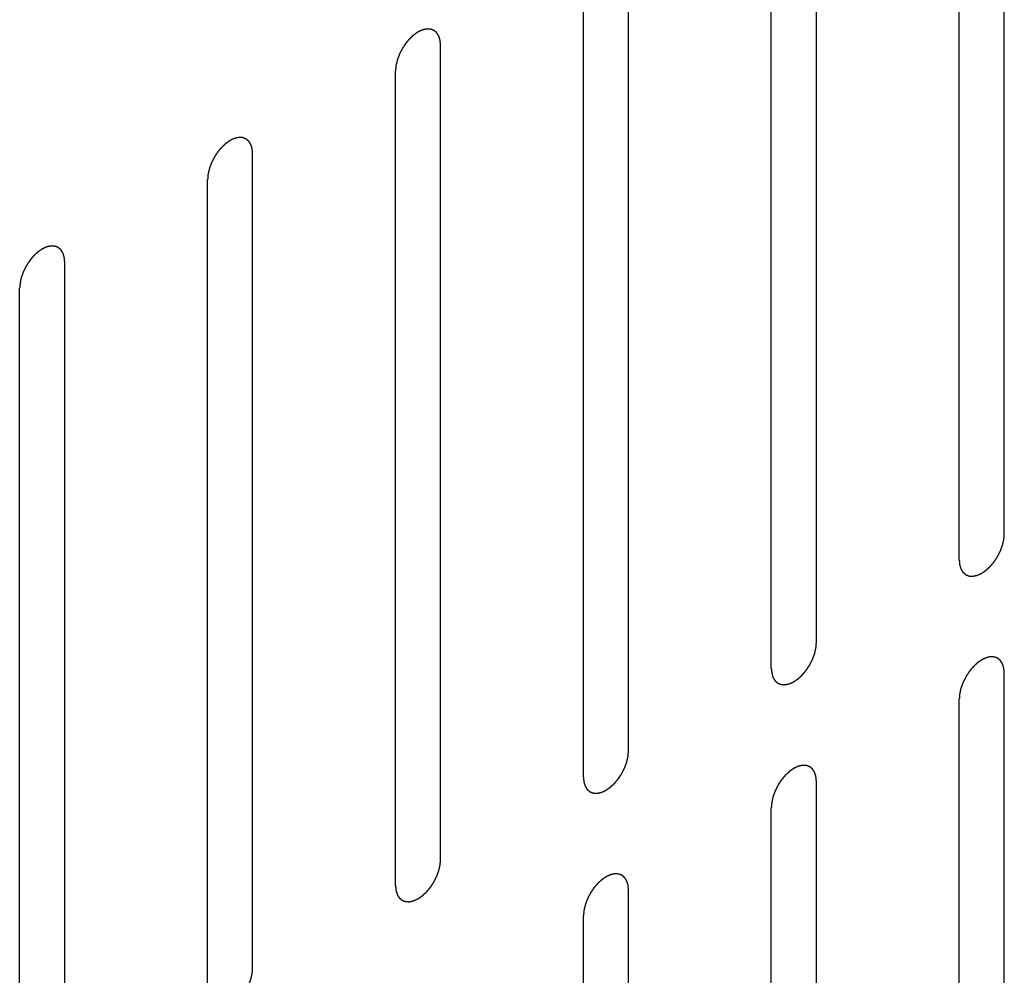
# Model space of a CAD drawing. Header units: inches. Extents: x 6 to 353, y 6 to 228.
# Tile 168 of 256: x 334.16 to 335.32, y 119.17 to 120.29. Entities that reach past the tile are written whole.
import ezdxf

# ---------------------------------------------------------------- set-up
doc = ezdxf.new("R2010")
doc.units = ezdxf.units.IN
doc.header["$LTSCALE"] = 19.946667
doc.header["$MEASUREMENT"] = 0
doc.linetypes.add('HIDDEN', pattern=[0.2, 0.1, -0.1])
doc.layers.add('DEFAULT_2', color=7, linetype='HIDDEN')

msp = doc.modelspace()

# ---------------------------------------------------------------- linework, layer by layer
at = {"layer": 'DEFAULT_2', "color": 7, "linetype": 'HIDDEN'}
for p, q in [((335.3206, 119.6847), (335.3206, 120.6441)), ((335.2676, 119.6541), (335.2676, 120.6134)), ((335.0993, 119.5569), (335.0993, 120.5163)), ((335.0462, 119.5263), (335.0462, 120.4857)), ((334.8779, 119.4291), (334.8779, 120.3885)), ((334.8249, 119.3985), (334.8249, 120.3579)), ((334.6566, 119.3013), (334.6566, 120.2607)), ((334.6036, 119.2707), (334.6036, 120.2301)), ((334.4353, 119.1736), (334.4353, 120.1329)), ((334.3823, 119.1429), (334.3823, 120.1023)), ((334.214, 119.0458), (334.214, 120.0052)), ((334.1609, 119.0152), (334.1609, 119.9745)), ((335.3206, 118.562), (335.3206, 119.5214)), ((335.2676, 118.5314), (335.2676, 119.4908)), ((335.0993, 118.4342), (335.0993, 119.3936)), ((335.0462, 118.4036), (335.0462, 119.363)), ((334.8779, 118.3064), (334.8779, 119.2658)), ((334.8249, 118.2758), (334.8249, 119.2352))]:
    msp.add_line(p, q, dxfattribs=at)
for points in [[(334.6566, 120.2607), (334.6565, 120.2617), (334.6564, 120.2631), (334.6563, 120.2647), (334.6562, 120.2656), (334.6561, 120.266), (334.6561, 120.2664), (334.656, 120.2667), (334.6559, 120.2671), (334.6557, 120.2678), (334.6554, 120.2688), (334.6551, 120.2698), (334.6548, 120.2705), (334.6547, 120.2709), (334.6546, 120.2713), (334.6545, 120.2715), (334.6543, 120.2718), (334.6539, 120.2724), (334.6534, 120.2732), (334.6529, 120.274), (334.6525, 120.2745), (334.6523, 120.2749), (334.6522, 120.2751), (334.652, 120.2753), (334.6517, 120.2755), (334.6512, 120.2759), (334.6505, 120.2765), (334.6498, 120.2771), (334.6493, 120.2775), (334.6491, 120.2777), (334.6489, 120.2779), (334.6486, 120.278), (334.6483, 120.2781), (334.6477, 120.2783), (334.6469, 120.2786), (334.646, 120.2789), (334.6454, 120.2792), (334.6451, 120.2793), (334.6449, 120.2794), (334.6446, 120.2794), (334.6442, 120.2794), (334.6435, 120.2794), (334.6426, 120.2795), (334.6416, 120.2795), (334.641, 120.2795), (334.6406, 120.2795), (334.6403, 120.2796), (334.64, 120.2795), (334.6396, 120.2794), (334.6389, 120.2792), (334.6378, 120.279), (334.6368, 120.2788), (334.6361, 120.2786), (334.6357, 120.2785), (334.6354, 120.2785), (334.635, 120.2783), (334.6346, 120.2781), (334.634, 120.2778), (334.6334, 120.2775), (334.6325, 120.2771), (334.6316, 120.2767), (334.6309, 120.2764), (334.6304, 120.2762), (334.6301, 120.2761), (334.6298, 120.2758), (334.6294, 120.2755), (334.6286, 120.275), (334.6275, 120.2743), (334.6265, 120.2735), (334.6256, 120.2729), (334.6249, 120.2725), (334.6243, 120.2719), (334.6235, 120.2711), (334.6225, 120.2702), (334.6214, 120.2692), (334.6206, 120.2685), (334.62, 120.2679), (334.6194, 120.2672), (334.6187, 120.2663), (334.6177, 120.2652), (334.6168, 120.264), (334.616, 120.2631), (334.6154, 120.2625), (334.6149, 120.2617), (334.6142, 120.2606), (334.6134, 120.2593), (334.6125, 120.258), (334.6119, 120.257), (334.6113, 120.2562), (334.611, 120.2554), (334.6104, 120.2543), (334.6097, 120.253), (334.609, 120.2516), (334.6085, 120.2505), (334.608, 120.2497), (334.6078, 120.2489), (334.6074, 120.2478), (334.6069, 120.2464), (334.6063, 120.245), (334.6059, 120.2439), (334.6056, 120.243), (334.6054, 120.2422), (334.6052, 120.2411), (334.6049, 120.2398), (334.6045, 120.2384), (334.6043, 120.2373), (334.6041, 120.2364), (334.6041, 120.2357), (334.604, 120.2346), (334.6038, 120.2328), (334.6037, 120.2312), (334.6036, 120.2301)], [(334.4353, 120.1329), (334.4352, 120.1339), (334.4351, 120.1353), (334.4349, 120.1369), (334.4349, 120.1378), (334.4348, 120.1382), (334.4348, 120.1386), (334.4347, 120.1389), (334.4346, 120.1393), (334.4344, 120.14), (334.434, 120.141), (334.4337, 120.142), (334.4335, 120.1427), (334.4334, 120.1431), (334.4333, 120.1435), (334.4331, 120.1437), (334.4329, 120.144), (334.4326, 120.1446), (334.4321, 120.1454), (334.4316, 120.1462), (334.4312, 120.1468), (334.431, 120.1471), (334.4309, 120.1473), (334.4307, 120.1475), (334.4304, 120.1477), (334.4299, 120.1481), (334.4292, 120.1487), (334.4285, 120.1493), (334.428, 120.1497), (334.4277, 120.1499), (334.4275, 120.1501), (334.4273, 120.1502), (334.427, 120.1503), (334.4264, 120.1505), (334.4255, 120.1509), (334.4247, 120.1512), (334.4241, 120.1514), (334.4238, 120.1515), (334.4235, 120.1516), (334.4232, 120.1516), (334.4229, 120.1516), (334.4222, 120.1516), (334.4213, 120.1517), (334.4203, 120.1517), (334.4196, 120.1518), (334.4193, 120.1518), (334.419, 120.1518), (334.4187, 120.1517), (334.4183, 120.1516), (334.4175, 120.1515), (334.4165, 120.1512), (334.4155, 120.151), (334.4147, 120.1508), (334.4143, 120.1507), (334.414, 120.1507), (334.4137, 120.1505), (334.4133, 120.1503), (334.4127, 120.1501), (334.4121, 120.1498), (334.4112, 120.1494), (334.4103, 120.149), (334.4095, 120.1486), (334.4091, 120.1484), (334.4088, 120.1483), (334.4085, 120.148), (334.408, 120.1477), (334.4073, 120.1472), (334.4062, 120.1465), (334.4051, 120.1457), (334.4043, 120.1451), (334.4036, 120.1447), (334.403, 120.1441), (334.4022, 120.1434), (334.4012, 120.1424), (334.4001, 120.1414), (334.3993, 120.1407), (334.3987, 120.1401), (334.3981, 120.1394), (334.3973, 120.1385), (334.3964, 120.1374), (334.3954, 120.1363), (334.3947, 120.1353), (334.3941, 120.1347), (334.3936, 120.1339), (334.3929, 120.1329), (334.3921, 120.1316), (334.3912, 120.1303), (334.3905, 120.1292), (334.39, 120.1285), (334.3896, 120.1276), (334.3891, 120.1266), (334.3884, 120.1252), (334.3877, 120.1238), (334.3872, 120.1228), (334.3867, 120.1219), (334.3864, 120.1211), (334.386, 120.12), (334.3855, 120.1186), (334.385, 120.1172), (334.3846, 120.1161), (334.3843, 120.1153), (334.3841, 120.1144), (334.3839, 120.1133), (334.3835, 120.112), (334.3832, 120.1106), (334.383, 120.1095), (334.3828, 120.1087), (334.3827, 120.1079), (334.3826, 120.1068), (334.3825, 120.105), (334.3824, 120.1034), (334.3823, 120.1023)], [(334.214, 120.0052), (334.2139, 120.0061), (334.2138, 120.0075), (334.2136, 120.0092), (334.2135, 120.01), (334.2135, 120.0105), (334.2135, 120.0108), (334.2134, 120.0111), (334.2133, 120.0115), (334.213, 120.0122), (334.2127, 120.0132), (334.2124, 120.0143), (334.2122, 120.015), (334.2121, 120.0154), (334.212, 120.0157), (334.2118, 120.0159), (334.2116, 120.0162), (334.2113, 120.0168), (334.2108, 120.0176), (334.2103, 120.0184), (334.2099, 120.019), (334.2097, 120.0193), (334.2096, 120.0196), (334.2093, 120.0197), (334.2091, 120.02), (334.2086, 120.0204), (334.2079, 120.0209), (334.2072, 120.0215), (334.2067, 120.0219), (334.2064, 120.0221), (334.2062, 120.0224), (334.206, 120.0224), (334.2056, 120.0225), (334.205, 120.0228), (334.2042, 120.0231), (334.2034, 120.0234), (334.2028, 120.0236), (334.2025, 120.0237), (334.2022, 120.0238), (334.2019, 120.0238), (334.2015, 120.0238), (334.2009, 120.0239), (334.1999, 120.0239), (334.199, 120.0239), (334.1983, 120.024), (334.1979, 120.024), (334.1977, 120.024), (334.1973, 120.0239), (334.1969, 120.0238), (334.1962, 120.0237), (334.1952, 120.0234), (334.1941, 120.0232), (334.1934, 120.0231), (334.193, 120.023), (334.1927, 120.0229), (334.1924, 120.0227), (334.1919, 120.0225), (334.1914, 120.0223), (334.1907, 120.022), (334.1899, 120.0216), (334.189, 120.0212), (334.1882, 120.0208), (334.1878, 120.0206), (334.1875, 120.0205), (334.1871, 120.0202), (334.1867, 120.02), (334.186, 120.0194), (334.1849, 120.0187), (334.1838, 120.018), (334.183, 120.0173), (334.1823, 120.017), (334.1817, 120.0163), (334.1809, 120.0156), (334.1798, 120.0146), (334.1788, 120.0137), (334.178, 120.0129), (334.1773, 120.0124), (334.1768, 120.0116), (334.176, 120.0107), (334.1751, 120.0096), (334.1741, 120.0085), (334.1734, 120.0076), (334.1728, 120.0069), (334.1723, 120.0061), (334.1716, 120.0051), (334.1707, 120.0038), (334.1699, 120.0025), (334.1692, 120.0015), (334.1687, 120.0007), (334.1683, 119.9999), (334.1677, 119.9988), (334.1671, 119.9974), (334.1664, 119.9961), (334.1658, 119.995), (334.1654, 119.9942), (334.1651, 119.9933), (334.1647, 119.9922), (334.1642, 119.9908), (334.1637, 119.9894), (334.1633, 119.9883), (334.1629, 119.9875), (334.1628, 119.9867), (334.1625, 119.9856), (334.1622, 119.9842), (334.1619, 119.9828), (334.1617, 119.9817), (334.1614, 119.9809), (334.1614, 119.9801), (334.1613, 119.979), (334.1612, 119.9772), (334.161, 119.9756), (334.1609, 119.9745)], [(335.2676, 119.6541), (335.2676, 119.6531), (335.2678, 119.6517), (335.2679, 119.65), (335.268, 119.6492), (335.268, 119.6488), (335.268, 119.6484), (335.2682, 119.6481), (335.2683, 119.6477), (335.2685, 119.647), (335.2688, 119.646), (335.2691, 119.645), (335.2693, 119.6442), (335.2695, 119.6438), (335.2695, 119.6435), (335.2697, 119.6433), (335.2699, 119.643), (335.2703, 119.6424), (335.2708, 119.6416), (335.2713, 119.6408), (335.2716, 119.6402), (335.2718, 119.6399), (335.272, 119.6396), (335.2722, 119.6395), (335.2725, 119.6393), (335.273, 119.6389), (335.2737, 119.6383), (335.2744, 119.6377), (335.2748, 119.6373), (335.2751, 119.6371), (335.2753, 119.6369), (335.2756, 119.6368), (335.2759, 119.6367), (335.2765, 119.6365), (335.2773, 119.6361), (335.2782, 119.6358), (335.2787, 119.6356), (335.2791, 119.6355), (335.2793, 119.6354), (335.2796, 119.6354), (335.28, 119.6354), (335.2807, 119.6354), (335.2816, 119.6353), (335.2826, 119.6353), (335.2832, 119.6352), (335.2836, 119.6352), (335.2839, 119.6352), (335.2842, 119.6353), (335.2846, 119.6354), (335.2853, 119.6355), (335.2864, 119.6358), (335.2874, 119.636), (335.2881, 119.6362), (335.2885, 119.6363), (335.2888, 119.6363), (335.2892, 119.6365), (335.2896, 119.6367), (335.2901, 119.6369), (335.2908, 119.6372), (335.2917, 119.6376), (335.2925, 119.638), (335.2933, 119.6384), (335.2937, 119.6386), (335.2941, 119.6387), (335.2944, 119.639), (335.2948, 119.6393), (335.2956, 119.6398), (335.2967, 119.6405), (335.2977, 119.6413), (335.2986, 119.6419), (335.2992, 119.6423), (335.2998, 119.6429), (335.3007, 119.6436), (335.3017, 119.6446), (335.3027, 119.6455), (335.3036, 119.6463), (335.3042, 119.6469), (335.3047, 119.6476), (335.3055, 119.6485), (335.3065, 119.6496), (335.3074, 119.6507), (335.3082, 119.6517), (335.3088, 119.6523), (335.3093, 119.6531), (335.3099, 119.6541), (335.3108, 119.6554), (335.3116, 119.6567), (335.3123, 119.6578), (335.3129, 119.6585), (335.3132, 119.6594), (335.3138, 119.6604), (335.3145, 119.6618), (335.3152, 119.6632), (335.3157, 119.6642), (335.3161, 119.665), (335.3164, 119.6659), (335.3168, 119.667), (335.3173, 119.6684), (335.3178, 119.6698), (335.3182, 119.6709), (335.3186, 119.6717), (335.3187, 119.6726), (335.319, 119.6737), (335.3193, 119.675), (335.3196, 119.6764), (335.3199, 119.6775), (335.3201, 119.6783), (335.3201, 119.6791), (335.3202, 119.6802), (335.3204, 119.682), (335.3205, 119.6836), (335.3206, 119.6847)], [(335.0462, 119.5263), (335.0463, 119.5253), (335.0464, 119.5239), (335.0466, 119.5223), (335.0467, 119.5214), (335.0467, 119.521), (335.0467, 119.5206), (335.0468, 119.5203), (335.047, 119.5199), (335.0472, 119.5192), (335.0475, 119.5182), (335.0478, 119.5172), (335.048, 119.5165), (335.0481, 119.5161), (335.0482, 119.5157), (335.0484, 119.5155), (335.0486, 119.5152), (335.0489, 119.5146), (335.0495, 119.5138), (335.05, 119.513), (335.0503, 119.5124), (335.0505, 119.5121), (335.0506, 119.5119), (335.0509, 119.5117), (335.0512, 119.5115), (335.0516, 119.5111), (335.0523, 119.5105), (335.053, 119.5099), (335.0535, 119.5095), (335.0538, 119.5093), (335.054, 119.5091), (335.0543, 119.509), (335.0546, 119.5089), (335.0552, 119.5087), (335.056, 119.5084), (335.0568, 119.5081), (335.0574, 119.5078), (335.0578, 119.5077), (335.058, 119.5076), (335.0583, 119.5076), (335.0587, 119.5076), (335.0593, 119.5076), (335.0603, 119.5075), (335.0612, 119.5075), (335.0619, 119.5075), (335.0623, 119.5075), (335.0626, 119.5074), (335.0629, 119.5075), (335.0633, 119.5076), (335.064, 119.5078), (335.065, 119.508), (335.0661, 119.5082), (335.0668, 119.5084), (335.0672, 119.5085), (335.0675, 119.5085), (335.0678, 119.5087), (335.0683, 119.5089), (335.0688, 119.5091), (335.0695, 119.5095), (335.0704, 119.5099), (335.0712, 119.5103), (335.072, 119.5106), (335.0724, 119.5108), (335.0728, 119.5109), (335.0731, 119.5112), (335.0735, 119.5115), (335.0743, 119.512), (335.0753, 119.5127), (335.0764, 119.5135), (335.0773, 119.5141), (335.0779, 119.5145), (335.0785, 119.5151), (335.0793, 119.5159), (335.0804, 119.5168), (335.0814, 119.5178), (335.0822, 119.5185), (335.0829, 119.5191), (335.0834, 119.5198), (335.0842, 119.5207), (335.0851, 119.5218), (335.0861, 119.523), (335.0869, 119.5239), (335.0874, 119.5245), (335.0879, 119.5253), (335.0886, 119.5264), (335.0895, 119.5277), (335.0903, 119.5289), (335.091, 119.53), (335.0915, 119.5307), (335.0919, 119.5316), (335.0925, 119.5327), (335.0931, 119.534), (335.0938, 119.5354), (335.0944, 119.5365), (335.0948, 119.5373), (335.0951, 119.5381), (335.0955, 119.5392), (335.096, 119.5406), (335.0965, 119.542), (335.0969, 119.5431), (335.0973, 119.544), (335.0974, 119.5448), (335.0977, 119.5459), (335.098, 119.5472), (335.0983, 119.5486), (335.0985, 119.5497), (335.0988, 119.5505), (335.0988, 119.5513), (335.0989, 119.5524), (335.099, 119.5542), (335.0992, 119.5558), (335.0993, 119.5569)], [(335.3206, 119.5214), (335.3205, 119.5223), (335.3204, 119.5237), (335.3202, 119.5254), (335.3202, 119.5262), (335.3201, 119.5267), (335.3201, 119.527), (335.32, 119.5273), (335.3199, 119.5277), (335.3196, 119.5284), (335.3193, 119.5295), (335.319, 119.5305), (335.3188, 119.5312), (335.3187, 119.5316), (335.3186, 119.5319), (335.3184, 119.5321), (335.3182, 119.5325), (335.3179, 119.533), (335.3174, 119.5338), (335.3169, 119.5346), (335.3165, 119.5352), (335.3163, 119.5355), (335.3162, 119.5358), (335.3159, 119.5359), (335.3157, 119.5362), (335.3152, 119.5366), (335.3145, 119.5372), (335.3138, 119.5377), (335.3133, 119.5381), (335.313, 119.5384), (335.3128, 119.5386), (335.3126, 119.5386), (335.3122, 119.5388), (335.3117, 119.539), (335.3108, 119.5393), (335.31, 119.5396), (335.3094, 119.5398), (335.3091, 119.5399), (335.3088, 119.54), (335.3085, 119.54), (335.3082, 119.5401), (335.3075, 119.5401), (335.3065, 119.5401), (335.3056, 119.5402), (335.3049, 119.5402), (335.3045, 119.5402), (335.3043, 119.5402), (335.304, 119.5401), (335.3035, 119.5401), (335.3028, 119.5399), (335.3018, 119.5397), (335.3008, 119.5394), (335.3, 119.5393), (335.2996, 119.5392), (335.2993, 119.5391), (335.299, 119.5389), (335.2986, 119.5388), (335.298, 119.5385), (335.2974, 119.5382), (335.2965, 119.5378), (335.2956, 119.5374), (335.2948, 119.537), (335.2944, 119.5368), (335.2941, 119.5367), (335.2938, 119.5365), (335.2933, 119.5362), (335.2926, 119.5356), (335.2915, 119.5349), (335.2904, 119.5342), (335.2896, 119.5336), (335.2889, 119.5332), (335.2883, 119.5325), (335.2875, 119.5318), (335.2864, 119.5308), (335.2854, 119.5299), (335.2846, 119.5291), (335.284, 119.5286), (335.2834, 119.5278), (335.2826, 119.527), (335.2817, 119.5258), (335.2807, 119.5247), (335.28, 119.5238), (335.2794, 119.5231), (335.2789, 119.5223), (335.2782, 119.5213), (335.2774, 119.52), (335.2765, 119.5187), (335.2758, 119.5177), (335.2753, 119.5169), (335.2749, 119.5161), (335.2744, 119.515), (335.2737, 119.5136), (335.273, 119.5123), (335.2725, 119.5112), (335.272, 119.5104), (335.2717, 119.5095), (335.2713, 119.5084), (335.2708, 119.507), (335.2703, 119.5056), (335.2699, 119.5045), (335.2696, 119.5037), (335.2694, 119.5029), (335.2691, 119.5018), (335.2688, 119.5004), (335.2685, 119.499), (335.2683, 119.4979), (335.268, 119.4971), (335.268, 119.4963), (335.2679, 119.4953), (335.2678, 119.4934), (335.2676, 119.4918), (335.2676, 119.4908)], [(334.8249, 119.3985), (334.825, 119.3976), (334.8251, 119.3961), (334.8253, 119.3945), (334.8253, 119.3937), (334.8254, 119.3932), (334.8254, 119.3928), (334.8255, 119.3925), (334.8256, 119.3921), (334.8259, 119.3914), (334.8262, 119.3904), (334.8265, 119.3894), (334.8267, 119.3887), (334.8268, 119.3883), (334.8269, 119.388), (334.8271, 119.3877), (334.8273, 119.3874), (334.8276, 119.3869), (334.8281, 119.386), (334.8286, 119.3852), (334.829, 119.3847), (334.8292, 119.3844), (334.8293, 119.3841), (334.8296, 119.3839), (334.8298, 119.3837), (334.8303, 119.3833), (334.831, 119.3827), (334.8317, 119.3821), (334.8322, 119.3817), (334.8325, 119.3815), (334.8327, 119.3813), (334.8329, 119.3812), (334.8333, 119.3811), (334.8338, 119.3809), (334.8347, 119.3806), (334.8355, 119.3803), (334.8361, 119.3801), (334.8364, 119.3799), (334.8367, 119.3798), (334.837, 119.3798), (334.8373, 119.3798), (334.838, 119.3798), (334.839, 119.3797), (334.8399, 119.3797), (334.8406, 119.3797), (334.841, 119.3797), (334.8412, 119.3796), (334.8415, 119.3797), (334.842, 119.3798), (334.8427, 119.38), (334.8437, 119.3802), (334.8447, 119.3804), (334.8455, 119.3806), (334.8459, 119.3807), (334.8462, 119.3807), (334.8465, 119.3809), (334.847, 119.3811), (334.8475, 119.3814), (334.8482, 119.3817), (334.849, 119.3821), (334.8499, 119.3825), (334.8507, 119.3828), (334.8511, 119.383), (334.8514, 119.3832), (334.8518, 119.3834), (334.8522, 119.3837), (334.8529, 119.3842), (334.854, 119.385), (334.8551, 119.3857), (334.8559, 119.3863), (334.8566, 119.3867), (334.8572, 119.3873), (334.858, 119.3881), (334.8591, 119.389), (334.8601, 119.39), (334.8609, 119.3908), (334.8615, 119.3913), (334.8621, 119.392), (334.8629, 119.3929), (334.8638, 119.3941), (334.8648, 119.3952), (334.8655, 119.3961), (334.8661, 119.3967), (334.8666, 119.3976), (334.8673, 119.3986), (334.8681, 119.3999), (334.869, 119.4012), (334.8697, 119.4022), (334.8702, 119.403), (334.8706, 119.4038), (334.8711, 119.4049), (334.8718, 119.4062), (334.8725, 119.4076), (334.873, 119.4087), (334.8735, 119.4095), (334.8738, 119.4103), (334.8742, 119.4114), (334.8747, 119.4128), (334.8752, 119.4142), (334.8756, 119.4153), (334.8759, 119.4162), (334.8761, 119.417), (334.8764, 119.4181), (334.8767, 119.4195), (334.877, 119.4208), (334.8772, 119.4219), (334.8775, 119.4228), (334.8775, 119.4235), (334.8776, 119.4246), (334.8777, 119.4265), (334.8779, 119.4281), (334.8779, 119.4291)], [(335.0993, 119.3936), (335.0992, 119.3945), (335.0991, 119.3959), (335.0989, 119.3976), (335.0988, 119.3984), (335.0988, 119.3989), (335.0988, 119.3993), (335.0987, 119.3995), (335.0985, 119.4), (335.0983, 119.4007), (335.098, 119.4017), (335.0977, 119.4027), (335.0975, 119.4034), (335.0974, 119.4038), (335.0973, 119.4041), (335.0971, 119.4043), (335.0969, 119.4047), (335.0966, 119.4052), (335.0961, 119.406), (335.0955, 119.4068), (335.0952, 119.4074), (335.095, 119.4077), (335.0949, 119.408), (335.0946, 119.4081), (335.0944, 119.4084), (335.0939, 119.4088), (335.0932, 119.4094), (335.0925, 119.4099), (335.092, 119.4104), (335.0917, 119.4106), (335.0915, 119.4108), (335.0912, 119.4108), (335.0909, 119.411), (335.0903, 119.4112), (335.0895, 119.4115), (335.0887, 119.4118), (335.0881, 119.412), (335.0878, 119.4121), (335.0875, 119.4123), (335.0872, 119.4122), (335.0868, 119.4123), (335.0862, 119.4123), (335.0852, 119.4123), (335.0843, 119.4124), (335.0836, 119.4124), (335.0832, 119.4124), (335.0829, 119.4125), (335.0826, 119.4124), (335.0822, 119.4123), (335.0815, 119.4121), (335.0805, 119.4119), (335.0794, 119.4116), (335.0787, 119.4115), (335.0783, 119.4114), (335.078, 119.4113), (335.0777, 119.4112), (335.0772, 119.411), (335.0767, 119.4107), (335.076, 119.4104), (335.0752, 119.41), (335.0743, 119.4096), (335.0735, 119.4093), (335.0731, 119.409), (335.0728, 119.4089), (335.0724, 119.4087), (335.072, 119.4084), (335.0713, 119.4079), (335.0702, 119.4071), (335.0691, 119.4064), (335.0682, 119.4058), (335.0676, 119.4054), (335.067, 119.4048), (335.0662, 119.404), (335.0651, 119.403), (335.0641, 119.4021), (335.0633, 119.4013), (335.0626, 119.4008), (335.0621, 119.4001), (335.0613, 119.3992), (335.0604, 119.398), (335.0594, 119.3969), (335.0587, 119.396), (335.0581, 119.3953), (335.0576, 119.3945), (335.0569, 119.3935), (335.056, 119.3922), (335.0552, 119.3909), (335.0545, 119.3899), (335.054, 119.3891), (335.0536, 119.3883), (335.053, 119.3872), (335.0524, 119.3859), (335.0517, 119.3845), (335.0511, 119.3834), (335.0507, 119.3826), (335.0504, 119.3818), (335.05, 119.3806), (335.0495, 119.3793), (335.049, 119.3779), (335.0486, 119.3768), (335.0482, 119.3759), (335.0481, 119.3751), (335.0478, 119.374), (335.0475, 119.3726), (335.0472, 119.3712), (335.047, 119.3702), (335.0467, 119.3693), (335.0467, 119.3685), (335.0466, 119.3675), (335.0465, 119.3656), (335.0463, 119.364), (335.0462, 119.363)], [(334.6036, 119.2707), (334.6037, 119.2698), (334.6038, 119.2684), (334.6039, 119.2667), (334.604, 119.2659), (334.6041, 119.2654), (334.6041, 119.265), (334.6042, 119.2648), (334.6043, 119.2643), (334.6045, 119.2636), (334.6048, 119.2626), (334.6052, 119.2616), (334.6054, 119.2609), (334.6055, 119.2605), (334.6056, 119.2602), (334.6057, 119.26), (334.6059, 119.2596), (334.6063, 119.2591), (334.6068, 119.2583), (334.6073, 119.2575), (334.6077, 119.2569), (334.6079, 119.2566), (334.608, 119.2563), (334.6082, 119.2562), (334.6085, 119.2559), (334.609, 119.2555), (334.6097, 119.2549), (334.6104, 119.2544), (334.6109, 119.2539), (334.6112, 119.2537), (334.6113, 119.2535), (334.6116, 119.2535), (334.6119, 119.2533), (334.6125, 119.2531), (334.6134, 119.2528), (334.6142, 119.2525), (334.6148, 119.2523), (334.6151, 119.2522), (334.6153, 119.252), (334.6156, 119.2521), (334.616, 119.252), (334.6167, 119.252), (334.6176, 119.252), (334.6186, 119.2519), (334.6192, 119.2519), (334.6196, 119.2519), (334.6199, 119.2518), (334.6202, 119.2519), (334.6206, 119.252), (334.6214, 119.2522), (334.6224, 119.2524), (334.6234, 119.2527), (334.6241, 119.2528), (334.6246, 119.2529), (334.6249, 119.253), (334.6252, 119.2531), (334.6256, 119.2533), (334.6262, 119.2536), (334.6268, 119.2539), (334.6277, 119.2543), (334.6286, 119.2547), (334.6293, 119.255), (334.6298, 119.2553), (334.6301, 119.2554), (334.6304, 119.2556), (334.6309, 119.2559), (334.6316, 119.2564), (334.6327, 119.2572), (334.6338, 119.2579), (334.6346, 119.2585), (334.6353, 119.2589), (334.6359, 119.2595), (334.6367, 119.2603), (334.6377, 119.2613), (334.6388, 119.2622), (334.6396, 119.263), (334.6402, 119.2635), (334.6408, 119.2642), (334.6415, 119.2651), (334.6425, 119.2663), (334.6434, 119.2674), (334.6442, 119.2683), (334.6448, 119.269), (334.6453, 119.2698), (334.646, 119.2708), (334.6468, 119.2721), (334.6477, 119.2734), (334.6483, 119.2744), (334.6489, 119.2752), (334.6493, 119.276), (334.6498, 119.2771), (334.6505, 119.2785), (334.6512, 119.2798), (334.6517, 119.2809), (334.6522, 119.2817), (334.6524, 119.2825), (334.6529, 119.2837), (334.6534, 119.2851), (334.6539, 119.2864), (334.6543, 119.2876), (334.6546, 119.2884), (334.6548, 119.2892), (334.655, 119.2903), (334.6553, 119.2917), (334.6557, 119.2931), (334.6559, 119.2942), (334.6561, 119.295), (334.6562, 119.2958), (334.6563, 119.2968), (334.6564, 119.2987), (334.6565, 119.3003), (334.6566, 119.3013)], [(334.8779, 119.2658), (334.8779, 119.2668), (334.8777, 119.2682), (334.8776, 119.2698), (334.8775, 119.2706), (334.8775, 119.2711), (334.8775, 119.2715), (334.8773, 119.2718), (334.8772, 119.2722), (334.877, 119.2729), (334.8767, 119.2739), (334.8764, 119.2749), (334.8762, 119.2756), (334.876, 119.276), (334.876, 119.2763), (334.8758, 119.2766), (334.8756, 119.2769), (334.8752, 119.2775), (334.8747, 119.2783), (334.8742, 119.2791), (334.8739, 119.2796), (334.8737, 119.28), (334.8735, 119.2802), (334.8733, 119.2804), (334.873, 119.2806), (334.8725, 119.281), (334.8718, 119.2816), (334.8712, 119.2822), (334.8707, 119.2826), (334.8704, 119.2828), (334.8702, 119.283), (334.8699, 119.2831), (334.8696, 119.2832), (334.869, 119.2834), (334.8682, 119.2837), (334.8673, 119.284), (334.8668, 119.2842), (334.8664, 119.2844), (334.8662, 119.2845), (334.8659, 119.2845), (334.8655, 119.2845), (334.8648, 119.2845), (334.8639, 119.2846), (334.8629, 119.2846), (334.8623, 119.2846), (334.8619, 119.2846), (334.8616, 119.2847), (334.8613, 119.2846), (334.8609, 119.2845), (334.8602, 119.2843), (334.8591, 119.2841), (334.8581, 119.2839), (334.8574, 119.2837), (334.857, 119.2836), (334.8567, 119.2836), (334.8563, 119.2834), (334.8559, 119.2832), (334.8554, 119.2829), (334.8547, 119.2826), (334.8538, 119.2822), (334.853, 119.2818), (334.8522, 119.2815), (334.8518, 119.2813), (334.8514, 119.2811), (334.8511, 119.2809), (334.8507, 119.2806), (334.8499, 119.2801), (334.8489, 119.2793), (334.8478, 119.2786), (334.8469, 119.278), (334.8463, 119.2776), (334.8457, 119.277), (334.8448, 119.2762), (334.8438, 119.2753), (334.8428, 119.2743), (334.8419, 119.2735), (334.8413, 119.273), (334.8408, 119.2723), (334.84, 119.2714), (334.839, 119.2703), (334.8381, 119.2691), (334.8373, 119.2682), (334.8367, 119.2676), (334.8363, 119.2668), (334.8356, 119.2657), (334.8347, 119.2644), (334.8339, 119.2631), (334.8332, 119.2621), (334.8327, 119.2613), (334.8323, 119.2605), (334.8317, 119.2594), (334.831, 119.2581), (334.8303, 119.2567), (334.8298, 119.2556), (334.8294, 119.2548), (334.8291, 119.254), (334.8287, 119.2529), (334.8282, 119.2515), (334.8277, 119.2501), (334.8273, 119.249), (334.8269, 119.2481), (334.8268, 119.2473), (334.8265, 119.2462), (334.8262, 119.2448), (334.8259, 119.2435), (334.8256, 119.2424), (334.8254, 119.2415), (334.8254, 119.2408), (334.8253, 119.2397), (334.8251, 119.2378), (334.825, 119.2363), (334.8249, 119.2352)], [(334.3823, 119.1429), (334.3823, 119.142), (334.3825, 119.1406), (334.3826, 119.1389), (334.3827, 119.1381), (334.3827, 119.1376), (334.3828, 119.1373), (334.3829, 119.137), (334.383, 119.1366), (334.3832, 119.1359), (334.3835, 119.1348), (334.3838, 119.1338), (334.384, 119.1331), (334.3842, 119.1327), (334.3842, 119.1324), (334.3844, 119.1322), (334.3846, 119.1319), (334.385, 119.1313), (334.3855, 119.1305), (334.386, 119.1297), (334.3863, 119.1291), (334.3865, 119.1288), (334.3867, 119.1285), (334.3869, 119.1284), (334.3872, 119.1281), (334.3877, 119.1277), (334.3884, 119.1272), (334.3891, 119.1266), (334.3895, 119.1262), (334.3898, 119.1259), (334.39, 119.1257), (334.3903, 119.1257), (334.3906, 119.1255), (334.3912, 119.1253), (334.392, 119.125), (334.3929, 119.1247), (334.3934, 119.1245), (334.3938, 119.1244), (334.394, 119.1243), (334.3943, 119.1243), (334.3947, 119.1242), (334.3954, 119.1242), (334.3963, 119.1242), (334.3973, 119.1241), (334.3979, 119.1241), (334.3983, 119.1241), (334.3986, 119.1241), (334.3989, 119.1242), (334.3993, 119.1242), (334.4, 119.1244), (334.4011, 119.1246), (334.4021, 119.1249), (334.4028, 119.125), (334.4032, 119.1251), (334.4035, 119.1252), (334.4039, 119.1254), (334.4043, 119.1256), (334.4049, 119.1258), (334.4055, 119.1261), (334.4064, 119.1265), (334.4073, 119.1269), (334.408, 119.1273), (334.4085, 119.1275), (334.4088, 119.1276), (334.4091, 119.1279), (334.4095, 119.1281), (334.4103, 119.1287), (334.4114, 119.1294), (334.4124, 119.1301), (334.4133, 119.1307), (334.4139, 119.1311), (334.4145, 119.1318), (334.4154, 119.1325), (334.4164, 119.1335), (334.4174, 119.1344), (334.4183, 119.1352), (334.4189, 119.1357), (334.4195, 119.1365), (334.4202, 119.1373), (334.4212, 119.1385), (334.4221, 119.1396), (334.4229, 119.1405), (334.4235, 119.1412), (334.424, 119.142), (334.4246, 119.143), (334.4255, 119.1443), (334.4263, 119.1456), (334.427, 119.1466), (334.4276, 119.1474), (334.4279, 119.1482), (334.4285, 119.1493), (334.4292, 119.1507), (334.4299, 119.152), (334.4304, 119.1531), (334.4308, 119.1539), (334.4311, 119.1548), (334.4315, 119.1559), (334.432, 119.1573), (334.4326, 119.1587), (334.4329, 119.1598), (334.4333, 119.1606), (334.4334, 119.1614), (334.4337, 119.1625), (334.434, 119.1639), (334.4343, 119.1653), (334.4346, 119.1664), (334.4348, 119.1672), (334.4348, 119.168), (334.4349, 119.1691), (334.4351, 119.1709), (334.4352, 119.1725), (334.4353, 119.1736)]]:
    msp.add_open_spline(points, degree=3, knots=[0, 0, 0, 0, 0.03125, 0.046875, 0.054688, 0.058594, 0.0625, 0.066406, 0.070312, 0.078125, 0.09375, 0.109375, 0.117188, 0.121094, 0.125, 0.128906, 0.132812, 0.140625, 0.15625, 0.171875, 0.179688, 0.183594, 0.1875, 0.191406, 0.195312, 0.203125, 0.21875, 0.234375, 0.242188, 0.246094, 0.25, 0.253906, 0.257812, 0.265625, 0.28125, 0.296875, 0.304688, 0.308594, 0.3125, 0.316406, 0.320312, 0.328125, 0.34375, 0.359375, 0.367188, 0.371094, 0.375, 0.378906, 0.382812, 0.390625, 0.40625, 0.421875, 0.429688, 0.433594, 0.4375, 0.441406, 0.445312, 0.453125, 0.460938, 0.46875, 0.484375, 0.492188, 0.496094, 0.5, 0.503906, 0.507812, 0.515625, 0.53125, 0.546875, 0.554688, 0.5625, 0.570312, 0.578125, 0.59375, 0.609375, 0.617188, 0.625, 0.632812, 0.640625, 0.65625, 0.671875, 0.679688, 0.6875, 0.695312, 0.703125, 0.71875, 0.734375, 0.742188, 0.75, 0.757812, 0.765625, 0.78125, 0.796875, 0.804688, 0.8125, 0.820312, 0.828125, 0.84375, 0.859375, 0.867188, 0.875, 0.882812, 0.890625, 0.90625, 0.921875, 0.929688, 0.9375, 0.945312, 0.953125, 0.96875, 1, 1, 1, 1], dxfattribs=at)

doc.saveas('drawing.dxf')
